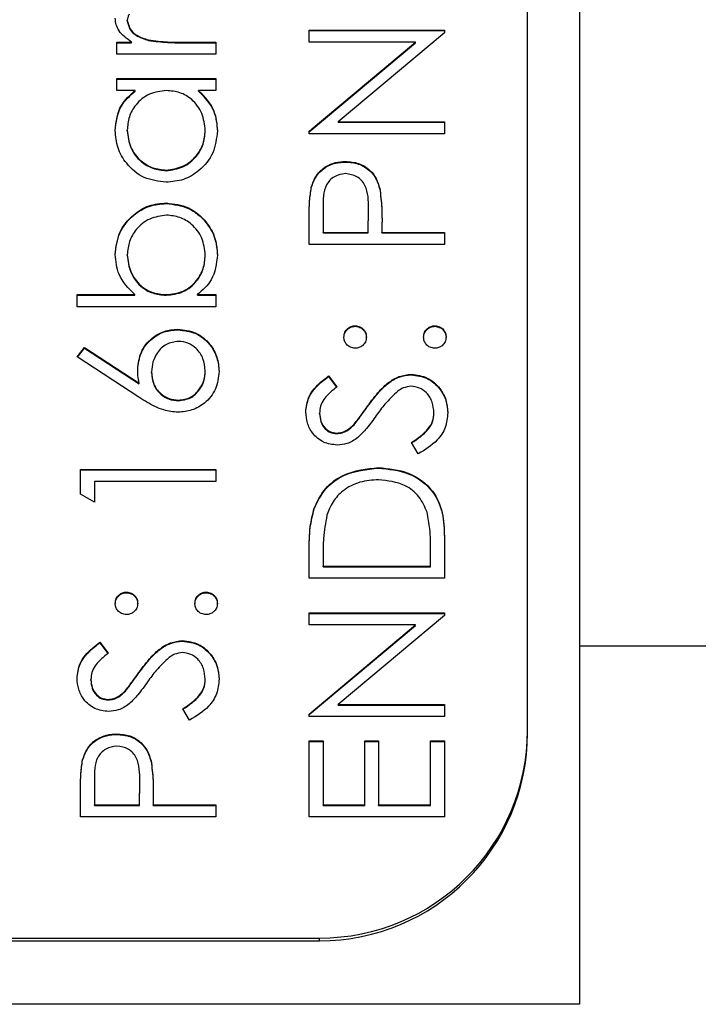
# Model space of a CAD drawing. Header units: millimetres. Extents: x 438 to 1493, y -117 to 773.
# Tile 17 of 26: x 1400.54 to 1407.07, y 338.93 to 348.41. Entities that reach past the tile are written whole.
import ezdxf

# ---------------------------------------------------------------- set-up
doc = ezdxf.new("R2010")
doc.units = ezdxf.units.MM

msp = doc.modelspace()

# ---------------------------------------------------------------- linework, layer by layer
at = {"color": 7, "linetype": 'Continuous', "lineweight": 25}
for p, q in [((1405.9284, 379.9348), (1405.9284, 342.3803)), ((1405.4284, 341.5699), (1405.4284, 377.5218)), ((1401.5784, 348.3986), (1401.5784, 348.4037)), ((1403.3284, 348.3109), (1404.6284, 348.3109)), ((1403.3284, 348.1944), (1403.3284, 348.3109)), ((1403.3284, 348.3057), (1404.6284, 348.3057)), ((1404.6284, 348.2843), (1403.6076, 347.4287)), ((1404.6284, 348.3109), (1404.6284, 348.2843)), ((1401.4784, 348.1944), (1401.6183, 348.1944)), ((1401.4784, 348.0779), (1401.4784, 348.1944)), ((1401.4784, 348.1892), (1401.6183, 348.1892)), ((1401.6183, 348.1892), (1401.6183, 348.1944)), ((1401.7831, 348.21), (1401.7831, 348.2152)), ((1402.1091, 348.1944), (1402.4284, 348.1944)), ((1402.1091, 348.1892), (1402.1091, 348.1944)), ((1402.1091, 348.1892), (1402.4284, 348.1892)), ((1402.4284, 348.1944), (1402.4284, 348.0779)), ((1404.3516, 348.1944), (1403.3284, 348.1944)), ((1403.3284, 347.3367), (1404.3516, 348.1944)), ((1403.3284, 347.3315), (1404.3516, 348.1892)), ((1404.3516, 348.1892), (1404.3516, 348.1944)), ((1402.4284, 348.0779), (1401.4784, 348.0779)), ((1401.4784, 347.8448), (1402.4284, 347.8448)), ((1401.4784, 347.7283), (1401.4784, 347.8448)), ((1401.4784, 347.8397), (1402.4284, 347.8397)), ((1402.4284, 347.8448), (1402.4284, 347.7283)), ((1401.6542, 347.7283), (1401.4784, 347.7283)), ((1401.6542, 347.7232), (1401.6542, 347.7283)), ((1402.4284, 347.7283), (1402.2641, 347.7283)), ((1402.2641, 347.7232), (1402.2641, 347.7283)), ((1403.6076, 347.4287), (1404.6284, 347.4287)), ((1403.6076, 347.4236), (1403.6076, 347.4287)), ((1403.6076, 347.4236), (1404.6284, 347.4236)), ((1404.6284, 347.4287), (1404.6284, 347.3122)), ((1401.5784, 347.3409), (1401.5784, 347.346)), ((1402.3284, 347.3398), (1402.3284, 347.345)), ((1403.3284, 347.3122), (1403.3284, 347.3367)), ((1404.6284, 347.3122), (1403.3284, 347.3122)), ((1403.6771, 347.0407), (1403.6771, 347.0459)), ((1401.9521, 346.9575), (1401.9521, 346.9627)), ((1403.348, 346.7921), (1403.348, 346.7973)), ((1404.0071, 346.7817), (1404.0071, 346.7869)), ((1401.9552, 346.6413), (1401.9552, 346.6464)), ((1403.4618, 346.6009), (1403.4618, 346.3635)), ((1403.8951, 346.3635), (1403.898, 346.5908)), ((1403.8951, 346.3583), (1403.898, 346.5856)), ((1403.898, 346.5908), (1403.898, 346.5962)), ((1403.898, 346.5856), (1403.898, 346.5908)), ((1403.3284, 346.247), (1403.3284, 346.5016)), ((1404.0284, 346.4563), (1404.0284, 346.3635)), ((1403.4618, 346.3583), (1403.4618, 346.3635)), ((1403.4618, 346.3635), (1403.8951, 346.3635)), ((1403.4618, 346.3583), (1403.8951, 346.3583)), ((1403.8951, 346.3583), (1403.8951, 346.3635)), ((1404.0284, 346.3635), (1404.6284, 346.3635)), ((1404.0284, 346.3583), (1404.0284, 346.3635)), ((1404.0284, 346.3583), (1404.6284, 346.3583)), ((1404.6284, 346.3635), (1404.6284, 346.247)), ((1404.6284, 346.247), (1403.3284, 346.247)), ((1401.5784, 346.1432), (1401.5784, 346.1484)), ((1402.3284, 346.1414), (1402.3284, 346.1466)), ((1401.0951, 345.7643), (1401.6508, 345.7643)), ((1401.0951, 345.6478), (1401.0951, 345.7643)), ((1401.0951, 345.7591), (1401.6508, 345.7591)), ((1401.6508, 345.7591), (1401.6508, 345.7643)), ((1401.9516, 345.7591), (1401.9516, 345.7643)), ((1402.2526, 345.7643), (1402.4284, 345.7643)), ((1402.2526, 345.7591), (1402.2526, 345.7643)), ((1402.2526, 345.7591), (1402.4284, 345.7591)), ((1402.4284, 345.7643), (1402.4284, 345.6478)), ((1402.4284, 345.6478), (1401.0951, 345.6478)), ((1402.0636, 345.4262), (1402.0636, 345.4314)), ((1403.7701, 345.4595), (1403.7701, 345.4647)), ((1404.5368, 345.4595), (1404.5368, 345.4647)), ((1401.0951, 345.1651), (1401.1657, 345.2548)), ((1401.0978, 345.1633), (1401.1657, 345.2496)), ((1401.1657, 345.2548), (1401.6909, 344.9118)), ((1401.1657, 345.2496), (1401.1657, 345.2548)), ((1401.1657, 345.2496), (1401.6909, 344.9066)), ((1401.6883, 344.7776), (1401.0951, 345.1651)), ((1401.8118, 345.0166), (1401.8118, 345.0218)), ((1402.3284, 345.0268), (1402.3284, 345.0319)), ((1403.5151, 344.982), (1403.5951, 344.8767)), ((1403.5151, 344.9768), (1403.5151, 344.982)), ((1403.5151, 344.9768), (1403.5951, 344.8715)), ((1404.3099, 344.9935), (1404.3099, 344.9986)), ((1401.6909, 344.9066), (1401.6909, 344.9118)), ((1402.0706, 344.7438), (1402.0706, 344.749)), ((1403.8904, 344.6876), (1403.8904, 344.6928)), ((1403.4284, 344.6179), (1403.4284, 344.6231)), ((1404.5284, 344.6226), (1404.5284, 344.6278)), ((1403.761, 344.5131), (1403.761, 344.5183)), ((1403.593, 344.4276), (1403.593, 344.4327)), ((1404.3776, 344.233), (1404.3118, 344.3428)), ((1401.1284, 344.0832), (1402.4284, 344.0832)), ((1401.1284, 343.8432), (1401.1284, 344.0832)), ((1401.1284, 344.078), (1402.4284, 344.078)), ((1402.4284, 344.0832), (1402.4284, 343.9667)), ((1403.9948, 344.0947), (1403.9948, 344.0999)), ((1401.2618, 343.9667), (1401.2618, 343.767)), ((1402.4284, 343.9667), (1401.2618, 343.9667)), ((1401.2618, 343.767), (1401.1284, 343.8432)), ((1403.3753, 343.7035), (1403.3753, 343.7087)), ((1404.6284, 343.4369), (1404.6284, 343.0346)), ((1403.3284, 343.0346), (1403.3284, 343.2968)), ((1403.4618, 343.2424), (1403.4618, 343.1511)), ((1404.4951, 343.1511), (1404.4951, 343.3001)), ((1403.4618, 343.1511), (1404.4951, 343.1511)), ((1403.4618, 343.146), (1403.4618, 343.1511)), ((1403.4618, 343.146), (1404.4951, 343.146)), ((1404.4951, 343.146), (1404.4951, 343.1511)), ((1404.6284, 343.0346), (1403.3284, 343.0346)), ((1401.5701, 342.8963), (1401.5701, 342.9015)), ((1402.3368, 342.8963), (1402.3368, 342.9015)), ((1403.3284, 342.7017), (1404.6284, 342.7017)), ((1403.3284, 342.5852), (1403.3284, 342.7017)), ((1403.3284, 342.6966), (1404.6284, 342.6966)), ((1404.6284, 342.6752), (1403.6076, 341.8196)), ((1404.6284, 342.7017), (1404.6284, 342.6752)), ((1404.3516, 342.5852), (1403.3284, 342.5852)), ((1403.3284, 341.7275), (1404.3516, 342.5852)), ((1403.3284, 341.7223), (1404.3516, 342.58)), ((1404.3516, 342.58), (1404.3516, 342.5852)), ((1401.3151, 342.4188), (1401.3951, 342.3134)), ((1401.3151, 342.4136), (1401.3151, 342.4188)), ((1401.3151, 342.4136), (1401.3951, 342.3083)), ((1402.1099, 342.4302), (1402.1099, 342.4354)), ((1405.9284, 342.3808), (1405.9284, 338.9348)), ((1409.217, 342.3808), (1405.9284, 342.3808)), ((1401.6904, 342.1244), (1401.6904, 342.1296)), ((1401.2284, 342.0547), (1401.2284, 342.0599)), ((1402.3284, 342.0594), (1402.3284, 342.0646)), ((1401.561, 341.9499), (1401.561, 341.9551)), ((1401.393, 341.8643), (1401.393, 341.8695)), ((1403.6076, 341.8196), (1404.6284, 341.8196)), ((1403.6076, 341.8144), (1403.6076, 341.8196)), ((1403.6076, 341.8144), (1404.6284, 341.8144)), ((1404.6284, 341.8196), (1404.6284, 341.7031)), ((1402.1776, 341.6698), (1402.1118, 341.7795)), ((1403.3284, 341.7031), (1403.3284, 341.7275)), ((1404.6284, 341.7031), (1403.3284, 341.7031)), ((1401.4771, 341.5314), (1401.4771, 341.5366)), ((1405.4284, 341.5441), (1405.4284, 341.5699)), ((1403.3284, 341.47), (1403.4618, 341.47)), ((1403.3284, 340.7377), (1403.3284, 341.47)), ((1403.3284, 341.4649), (1403.4618, 341.4649)), ((1403.4618, 341.47), (1403.4618, 340.8542)), ((1403.8618, 341.47), (1403.9951, 341.47)), ((1403.8618, 340.8542), (1403.8618, 341.47)), ((1403.8618, 341.4649), (1403.9951, 341.4649)), ((1403.9951, 341.47), (1403.9951, 340.8542)), ((1404.4951, 341.47), (1404.6284, 341.47)), ((1404.4951, 340.8542), (1404.4951, 341.47)), ((1404.4951, 341.4649), (1404.6284, 341.4649)), ((1404.6284, 341.47), (1404.6284, 340.7377)), ((1401.148, 341.2828), (1401.148, 341.288)), ((1401.8071, 341.2724), (1401.8071, 341.2776)), ((1401.2618, 341.0916), (1401.2618, 340.8542)), ((1401.6951, 340.8542), (1401.698, 341.0815)), ((1401.6951, 340.849), (1401.698, 341.0763)), ((1401.698, 341.0815), (1401.698, 341.0869)), ((1401.698, 341.0763), (1401.698, 341.0815)), ((1401.1284, 340.7377), (1401.1284, 340.9923)), ((1401.8284, 340.947), (1401.8284, 340.8542)), ((1401.2618, 340.8542), (1401.6951, 340.8542)), ((1401.2618, 340.849), (1401.2618, 340.8542)), ((1401.2618, 340.849), (1401.6951, 340.849)), ((1401.6951, 340.849), (1401.6951, 340.8542)), ((1401.8284, 340.8542), (1402.4284, 340.8542)), ((1401.8284, 340.849), (1401.8284, 340.8542)), ((1401.8284, 340.849), (1402.4284, 340.849)), ((1402.4284, 340.8542), (1402.4284, 340.7377)), ((1403.4618, 340.8542), (1403.8618, 340.8542)), ((1403.4618, 340.849), (1403.4618, 340.8542)), ((1403.4618, 340.849), (1403.8618, 340.849)), ((1403.8618, 340.849), (1403.8618, 340.8542)), ((1403.9951, 340.8542), (1404.4951, 340.8542)), ((1403.9951, 340.849), (1403.9951, 340.8542)), ((1403.9951, 340.849), (1404.4951, 340.849)), ((1404.4951, 340.849), (1404.4951, 340.8542)), ((1402.4284, 340.7377), (1401.1284, 340.7377)), ((1404.6284, 340.7377), (1403.3284, 340.7377)), ((1387.4284, 339.5467), (1403.4284, 339.5467)), ((1391.4284, 339.5726), (1403.4284, 339.5726)), ((1403.4284, 339.5467), (1403.4284, 339.5726)), ((1405.9284, 338.9348), (1384.9284, 338.9348))]:
    msp.add_line(p, q, dxfattribs=at)
for centre in [(1403.4298, 341.5712), (1403.4298, 341.5454)]:
    msp.add_arc(centre, 1.9987, 269.96168, 359.96163, dxfattribs=at)
for points, knots in [([(1401.6183, 348.1944), (1401.5736, 348.227), (1401.5114, 348.2724), (1401.4675, 348.3616), (1401.4637, 348.4044), (1401.4618, 348.4258)], [0, 0, 0, 0, 0.558788, 0.779481, 1, 1, 1, 1]), ([(1401.5953, 348.4633), (1401.5904, 348.4526), (1401.5816, 348.4336), (1401.5794, 348.4129), (1401.5784, 348.4037)], [0, 0, 0, 0, 0.560396, 1, 1, 1, 1]), ([(1401.5784, 348.4037), (1401.5844, 348.3763), (1401.5964, 348.3212), (1401.6729, 348.2505), (1401.7413, 348.2286), (1401.7831, 348.2152)], [0, 0, 0, 0, 0.278336, 0.558768, 1, 1, 1, 1]), ([(1401.5784, 348.3986), (1401.5844, 348.3711), (1401.5964, 348.316), (1401.6729, 348.2454), (1401.7413, 348.2234), (1401.7831, 348.21)], [0, 0, 0, 0, 0.278336, 0.558768, 1, 1, 1, 1]), ([(1401.7831, 348.2152), (1401.8437, 348.2075), (1401.952, 348.1938), (1402.0611, 348.1942), (1402.1091, 348.1944)], [0, 0, 0, 0, 0.559636, 1, 1, 1, 1]), ([(1401.7831, 348.21), (1401.8437, 348.2023), (1401.952, 348.1886), (1402.0611, 348.189), (1402.1091, 348.1892)], [0, 0, 0, 0, 0.559636, 1, 1, 1, 1]), ([(1401.4618, 347.3445), (1401.4715, 347.4301), (1401.4888, 347.5832), (1401.6036, 347.6839), (1401.6542, 347.7283)], [0, 0, 0, 0, 0.559062, 1, 1, 1, 1]), ([(1401.4618, 347.3393), (1401.4715, 347.4249), (1401.4888, 347.5781), (1401.6036, 347.6788), (1401.6542, 347.7232)], [0, 0, 0, 0, 0.559062, 1, 1, 1, 1]), ([(1401.9555, 347.7283), (1401.8992, 347.7221), (1401.7865, 347.7097), (1401.6626, 347.6048), (1401.5889, 347.4784), (1401.5819, 347.3902), (1401.5784, 347.346)], [0, 0, 0, 0, 0.27966, 0.55921, 0.779487, 1, 1, 1, 1]), ([(1402.3284, 347.345), (1402.3217, 347.4006), (1402.3083, 347.5118), (1402.213, 347.6414), (1402.0872, 347.7169), (1401.9994, 347.7245), (1401.9555, 347.7283)], [0, 0, 0, 0, 0.279822, 0.559387, 0.779603, 1, 1, 1, 1]), ([(1402.2641, 347.7283), (1402.3225, 347.6669), (1402.4272, 347.5568), (1402.4396, 347.407), (1402.4451, 347.3408)], [0, 0, 0, 0, 0.5587633, 1, 1, 1, 1]), ([(1402.2641, 347.7232), (1402.3225, 347.6617), (1402.4272, 347.5517), (1402.4396, 347.4018), (1402.4451, 347.3357)], [0, 0, 0, 0, 0.558763, 1, 1, 1, 1]), ([(1401.9508, 346.8462), (1401.878, 346.8552), (1401.7323, 346.8732), (1401.5739, 347.0107), (1401.4764, 347.173), (1401.4666, 347.2873), (1401.4618, 347.3445)], [0, 0, 0, 0, 0.279413, 0.559191, 0.779548, 1, 1, 1, 1]), ([(1401.5784, 347.346), (1401.5849, 347.2904), (1401.5979, 347.1792), (1401.6969, 347.0528), (1401.8211, 346.9769), (1401.9084, 346.9674), (1401.9521, 346.9627)], [0, 0, 0, 0, 0.279767, 0.559291, 0.779719, 1, 1, 1, 1]), ([(1401.5784, 347.3409), (1401.5849, 347.2852), (1401.5979, 347.174), (1401.6969, 347.0476), (1401.8211, 346.9717), (1401.9084, 346.9622), (1401.9521, 346.9575)], [0, 0, 0, 0, 0.279767, 0.559291, 0.779719, 1, 1, 1, 1]), ([(1402.4451, 347.3408), (1402.4365, 347.2679), (1402.4195, 347.122), (1402.2851, 346.9606), (1402.123, 346.8609), (1402.0082, 346.8511), (1401.9508, 346.8462)], [0, 0, 0, 0, 0.279573, 0.559333, 0.779589, 1, 1, 1, 1]), ([(1401.9521, 346.9627), (1402.0076, 346.9705), (1402.1186, 346.9863), (1402.2425, 347.0884), (1402.3156, 347.214), (1402.3242, 347.3013), (1402.3284, 347.345)], [0, 0, 0, 0, 0.279429, 0.559146, 0.77957, 1, 1, 1, 1]), ([(1401.9521, 346.9575), (1402.0076, 346.9654), (1402.1186, 346.9811), (1402.2425, 347.0833), (1402.3156, 347.2088), (1402.3242, 347.2961), (1402.3284, 347.3398)], [0, 0, 0, 0, 0.279429, 0.559146, 0.77957, 1, 1, 1, 1]), ([(1403.348, 346.7973), (1403.3622, 346.8367), (1403.3907, 346.9156), (1403.4787, 346.9972), (1403.5785, 347.0402), (1403.6442, 347.044), (1403.6771, 347.0459)], [0, 0, 0, 0, 0.279705, 0.559381, 0.779509, 1, 1, 1, 1]), ([(1403.348, 346.7921), (1403.3622, 346.8316), (1403.3907, 346.9104), (1403.4787, 346.992), (1403.5785, 347.035), (1403.6442, 347.0388), (1403.6771, 347.0407)], [0, 0, 0, 0, 0.279705, 0.559381, 0.779509, 1, 1, 1, 1]), ([(1403.6771, 347.0459), (1403.72, 347.0428), (1403.8056, 347.0367), (1403.9099, 346.9716), (1403.9772, 346.8832), (1403.9971, 346.819), (1404.0071, 346.7869)], [0, 0, 0, 0, 0.2800989, 0.5593238, 0.7794579, 1, 1, 1, 1]), ([(1403.6771, 347.0407), (1403.72, 347.0376), (1403.8056, 347.0315), (1403.9099, 346.9664), (1403.9772, 346.878), (1403.9971, 346.8138), (1404.0071, 346.7817)], [0, 0, 0, 0, 0.280099, 0.559324, 0.779458, 1, 1, 1, 1]), ([(1403.6776, 346.9294), (1403.6403, 346.9235), (1403.5842, 346.9146), (1403.5256, 346.8668), (1403.4598, 346.7751), (1403.4609, 346.6783), (1403.4618, 346.6009)], [0, 0, 0, 0, 0.248969, 0.374729, 0.500383, 1, 1, 1, 1]), ([(1403.898, 346.5908), (1403.8982, 346.6699), (1403.8986, 346.7689), (1403.8335, 346.8647), (1403.7738, 346.9147), (1403.716, 346.9235), (1403.6776, 346.9294)], [0, 0, 0, 0, 0.4997206, 0.6253498, 0.7510825, 1, 1, 1, 1]), ([(1403.3284, 346.5016), (1403.3282, 346.5571), (1403.3279, 346.6561), (1403.3418, 346.7542), (1403.348, 346.7973)], [0, 0, 0, 0, 0.560314, 1, 1, 1, 1]), ([(1403.3284, 346.4964), (1403.3282, 346.5519), (1403.3279, 346.651), (1403.3418, 346.749), (1403.348, 346.7921)], [0, 0, 0, 0, 0.560314, 1, 1, 1, 1]), ([(1404.0071, 346.7869), (1404.0148, 346.7254), (1404.0286, 346.6156), (1404.0285, 346.505), (1404.0284, 346.4563)], [0, 0, 0, 0, 0.559694, 1, 1, 1, 1]), ([(1404.0071, 346.7817), (1404.0148, 346.7203), (1404.0286, 346.6105), (1404.0285, 346.4999), (1404.0284, 346.4512)], [0, 0, 0, 0, 0.559694, 1, 1, 1, 1]), ([(1401.4618, 346.1513), (1401.4702, 346.2242), (1401.4872, 346.37), (1401.6215, 346.5312), (1401.7831, 346.6317), (1401.8978, 346.6415), (1401.9552, 346.6464)], [0, 0, 0, 0, 0.279577, 0.559334, 0.779604, 1, 1, 1, 1]), ([(1401.4618, 346.1461), (1401.4702, 346.219), (1401.4872, 346.3649), (1401.6215, 346.5261), (1401.7831, 346.6265), (1401.8978, 346.6364), (1401.9552, 346.6413)], [0, 0, 0, 0, 0.279577, 0.559334, 0.779604, 1, 1, 1, 1]), ([(1401.9552, 346.6464), (1402.0282, 346.6375), (1402.1742, 346.6196), (1402.3328, 346.4819), (1402.4305, 346.3194), (1402.4402, 346.2049), (1402.4451, 346.1476)], [0, 0, 0, 0, 0.279433, 0.559216, 0.779559, 1, 1, 1, 1]), ([(1401.9552, 346.6413), (1402.0282, 346.6323), (1402.1742, 346.6145), (1402.3328, 346.4767), (1402.4305, 346.3142), (1402.4402, 346.1997), (1402.4451, 346.1425)], [0, 0, 0, 0, 0.279433, 0.559216, 0.779559, 1, 1, 1, 1]), ([(1401.9552, 346.5299), (1401.8998, 346.522), (1401.789, 346.5062), (1401.6648, 346.4047), (1401.5913, 346.2794), (1401.5827, 346.1921), (1401.5784, 346.1484)], [0, 0, 0, 0, 0.279403, 0.559104, 0.779552, 1, 1, 1, 1]), ([(1402.3284, 346.1466), (1402.3219, 346.2022), (1402.309, 346.3133), (1402.2101, 346.4396), (1402.0862, 346.5157), (1401.9989, 346.5252), (1401.9552, 346.5299)], [0, 0, 0, 0, 0.279756, 0.559279, 0.779725, 1, 1, 1, 1]), ([(1401.6508, 345.7643), (1401.5907, 345.8251), (1401.4831, 345.934), (1401.4683, 346.0848), (1401.4618, 346.1513)], [0, 0, 0, 0, 0.5592939, 1, 1, 1, 1]), ([(1401.5784, 346.1484), (1401.5853, 346.0928), (1401.599, 345.9815), (1401.694, 345.8516), (1401.8197, 345.7758), (1401.9076, 345.7681), (1401.9516, 345.7643)], [0, 0, 0, 0, 0.279786, 0.559477, 0.779627, 1, 1, 1, 1]), ([(1402.4451, 346.1476), (1402.4352, 346.0622), (1402.4175, 345.9094), (1402.3031, 345.8087), (1402.2526, 345.7643)], [0, 0, 0, 0, 0.558922, 1, 1, 1, 1]), ([(1401.5784, 346.1432), (1401.5853, 346.0876), (1401.599, 345.9764), (1401.694, 345.8464), (1401.8197, 345.7706), (1401.9076, 345.7629), (1401.9516, 345.7591)], [0, 0, 0, 0, 0.279786, 0.559477, 0.779627, 1, 1, 1, 1]), ([(1401.9516, 345.7643), (1402.0079, 345.7705), (1402.1205, 345.783), (1402.2448, 345.8875), (1402.3178, 346.0143), (1402.3249, 346.1025), (1402.3284, 346.1466)], [0, 0, 0, 0, 0.279639, 0.559192, 0.779512, 1, 1, 1, 1]), ([(1401.9516, 345.7591), (1402.0079, 345.7654), (1402.1205, 345.7778), (1402.2448, 345.8824), (1402.3178, 346.0091), (1402.3249, 346.0973), (1402.3284, 346.1414)], [0, 0, 0, 0, 0.279639, 0.559192, 0.779512, 1, 1, 1, 1]), ([(1401.6784, 345.0462), (1401.6849, 345.1031), (1401.6979, 345.2169), (1401.8022, 345.3435), (1401.9293, 345.4201), (1402.0188, 345.4276), (1402.0636, 345.4314)], [0, 0, 0, 0, 0.279638, 0.559326, 0.779527, 1, 1, 1, 1]), ([(1401.6784, 345.0411), (1401.6849, 345.0979), (1401.6979, 345.2117), (1401.8022, 345.3383), (1401.9293, 345.415), (1402.0188, 345.4225), (1402.0636, 345.4262)], [0, 0, 0, 0, 0.279638, 0.559326, 0.779527, 1, 1, 1, 1]), ([(1402.0636, 345.4314), (1402.1231, 345.4247), (1402.242, 345.4113), (1402.3738, 345.3005), (1402.4486, 345.1653), (1402.4574, 345.0722), (1402.4618, 345.0257)], [0, 0, 0, 0, 0.279631, 0.55896, 0.779478, 1, 1, 1, 1]), ([(1402.0636, 345.4262), (1402.1231, 345.4195), (1402.242, 345.4061), (1402.3738, 345.2953), (1402.4486, 345.1601), (1402.4574, 345.0671), (1402.4618, 345.0205)], [0, 0, 0, 0, 0.279631, 0.55896, 0.779478, 1, 1, 1, 1]), ([(1403.6618, 345.3565), (1403.6636, 345.3725), (1403.6672, 345.4045), (1403.697, 345.4395), (1403.7323, 345.4617), (1403.7575, 345.4637), (1403.7701, 345.4647)], [0, 0, 0, 0, 0.279602, 0.559212, 0.779475, 1, 1, 1, 1]), ([(1403.6618, 345.3513), (1403.6636, 345.3673), (1403.6672, 345.3993), (1403.697, 345.4343), (1403.7323, 345.4565), (1403.7575, 345.4585), (1403.7701, 345.4595)], [0, 0, 0, 0, 0.2796016, 0.559212, 0.7794752, 1, 1, 1, 1]), ([(1403.7701, 345.4647), (1403.7861, 345.4629), (1403.8182, 345.4593), (1403.8533, 345.4296), (1403.8753, 345.3942), (1403.8774, 345.3691), (1403.8784, 345.3565)], [0, 0, 0, 0, 0.279517, 0.559326, 0.779544, 1, 1, 1, 1]), ([(1403.7701, 345.4595), (1403.7861, 345.4577), (1403.8182, 345.4542), (1403.8533, 345.4244), (1403.8753, 345.389), (1403.8774, 345.3639), (1403.8784, 345.3513)], [0, 0, 0, 0, 0.279517, 0.559326, 0.779544, 1, 1, 1, 1]), ([(1404.4284, 345.3565), (1404.4302, 345.3725), (1404.4339, 345.4045), (1404.4637, 345.4395), (1404.499, 345.4617), (1404.5241, 345.4637), (1404.5368, 345.4647)], [0, 0, 0, 0, 0.279602, 0.559212, 0.779475, 1, 1, 1, 1]), ([(1404.4284, 345.3513), (1404.4302, 345.3673), (1404.4339, 345.3993), (1404.4637, 345.4343), (1404.499, 345.4565), (1404.5241, 345.4585), (1404.5368, 345.4595)], [0, 0, 0, 0, 0.279602, 0.559212, 0.779475, 1, 1, 1, 1]), ([(1404.5368, 345.4647), (1404.5527, 345.4628), (1404.5847, 345.459), (1404.6199, 345.4295), (1404.6417, 345.3941), (1404.644, 345.369), (1404.6451, 345.3565)], [0, 0, 0, 0, 0.2794691, 0.5593578, 0.7796739, 1, 1, 1, 1]), ([(1404.5368, 345.4595), (1404.5527, 345.4576), (1404.5847, 345.4539), (1404.6199, 345.4243), (1404.6417, 345.3889), (1404.644, 345.3639), (1404.6451, 345.3513)], [0, 0, 0, 0, 0.279469, 0.559358, 0.779674, 1, 1, 1, 1]), ([(1402.0706, 345.3149), (1402.0299, 345.3089), (1401.9482, 345.2969), (1401.866, 345.2117), (1401.8185, 345.1178), (1401.814, 345.0538), (1401.8118, 345.0218)], [0, 0, 0, 0, 0.278754, 0.558605, 0.779147, 1, 1, 1, 1]), ([(1402.3284, 345.0319), (1402.3244, 345.0718), (1402.3164, 345.1515), (1402.2498, 345.244), (1402.1648, 345.305), (1402.102, 345.3116), (1402.0706, 345.3149)], [0, 0, 0, 0, 0.280018, 0.559853, 0.779987, 1, 1, 1, 1]), ([(1403.7701, 345.2483), (1403.7542, 345.2503), (1403.7223, 345.2542), (1403.687, 345.2836), (1403.6653, 345.319), (1403.6629, 345.344), (1403.6618, 345.3565)], [0, 0, 0, 0, 0.279585, 0.559454, 0.779697, 1, 1, 1, 1]), ([(1403.8784, 345.3565), (1403.8766, 345.3405), (1403.8728, 345.3086), (1403.8433, 345.2734), (1403.8078, 345.2516), (1403.7826, 345.2494), (1403.7701, 345.2483)], [0, 0, 0, 0, 0.279647, 0.559299, 0.779615, 1, 1, 1, 1]), ([(1404.5368, 345.2483), (1404.5208, 345.2502), (1404.4888, 345.254), (1404.4534, 345.2834), (1404.4317, 345.3189), (1404.4295, 345.344), (1404.4284, 345.3565)], [0, 0, 0, 0, 0.279576, 0.559284, 0.779552, 1, 1, 1, 1]), ([(1404.6451, 345.3565), (1404.6431, 345.3406), (1404.6392, 345.3087), (1404.6098, 345.2735), (1404.5743, 345.2518), (1404.5493, 345.2495), (1404.5368, 345.2483)], [0, 0, 0, 0, 0.2795812, 0.5591432, 0.7795754, 1, 1, 1, 1]), ([(1401.6909, 344.9118), (1401.687, 344.9367), (1401.68, 344.9813), (1401.6789, 345.0264), (1401.6784, 345.0462)], [0, 0, 0, 0, 0.55991, 1, 1, 1, 1]), ([(1401.8118, 345.0218), (1401.8151, 344.9822), (1401.8219, 344.9032), (1401.8904, 344.8125), (1401.9776, 344.7575), (1402.0396, 344.7518), (1402.0706, 344.749)], [0, 0, 0, 0, 0.2801275, 0.5595148, 0.7797192, 1, 1, 1, 1]), ([(1401.8118, 345.0166), (1401.8151, 344.9771), (1401.8219, 344.8981), (1401.8904, 344.8074), (1401.9776, 344.7523), (1402.0396, 344.7466), (1402.0706, 344.7438)], [0, 0, 0, 0, 0.280127, 0.559515, 0.779719, 1, 1, 1, 1]), ([(1402.4618, 345.0257), (1402.4548, 344.9676), (1402.4408, 344.8515), (1402.3352, 344.7204), (1402.2028, 344.646), (1402.1115, 344.637), (1402.0659, 344.6325)], [0, 0, 0, 0, 0.27967, 0.559085, 0.779558, 1, 1, 1, 1]), ([(1402.0706, 344.749), (1402.1105, 344.7546), (1402.1905, 344.7657), (1402.273, 344.8467), (1402.3213, 344.938), (1402.326, 345.0006), (1402.3284, 345.0319)], [0, 0, 0, 0, 0.279059, 0.55882, 0.779303, 1, 1, 1, 1]), ([(1402.0706, 344.7438), (1402.1105, 344.7494), (1402.1905, 344.7605), (1402.273, 344.8416), (1402.3213, 344.9328), (1402.326, 344.9954), (1402.3284, 345.0268)], [0, 0, 0, 0, 0.279059, 0.5588204, 0.7793034, 1, 1, 1, 1]), ([(1403.2951, 344.6361), (1403.3008, 344.6847), (1403.3103, 344.7649), (1403.3727, 344.8593), (1403.4399, 344.9253), (1403.49, 344.9631), (1403.5151, 344.982)], [0, 0, 0, 0, 0.338729, 0.558835, 0.779344, 1, 1, 1, 1]), ([(1403.2951, 344.6309), (1403.3008, 344.6795), (1403.3103, 344.7597), (1403.3727, 344.8541), (1403.4399, 344.9202), (1403.49, 344.9579), (1403.5151, 344.9768)], [0, 0, 0, 0, 0.338729, 0.558835, 0.779344, 1, 1, 1, 1]), ([(1403.8904, 344.6928), (1403.9271, 344.7418), (1403.9875, 344.8225), (1404.0879, 344.9205), (1404.1913, 344.984), (1404.2704, 344.9938), (1404.3099, 344.9986)], [0, 0, 0, 0, 0.340499, 0.560704, 0.780578, 1, 1, 1, 1]), ([(1403.8904, 344.6876), (1403.9271, 344.7367), (1403.9875, 344.8174), (1404.0879, 344.9153), (1404.1913, 344.9788), (1404.2704, 344.9886), (1404.3099, 344.9935)], [0, 0, 0, 0, 0.340499, 0.560704, 0.780578, 1, 1, 1, 1]), ([(1404.3099, 344.9986), (1404.3631, 344.9914), (1404.4696, 344.9769), (1404.5829, 344.8731), (1404.6516, 344.7532), (1404.6584, 344.6696), (1404.6618, 344.6278)], [0, 0, 0, 0, 0.279183, 0.559085, 0.779446, 1, 1, 1, 1]), ([(1404.3099, 344.9935), (1404.3631, 344.9862), (1404.4696, 344.9717), (1404.5829, 344.8679), (1404.6516, 344.748), (1404.6584, 344.6644), (1404.6618, 344.6226)], [0, 0, 0, 0, 0.279183, 0.559085, 0.779446, 1, 1, 1, 1]), ([(1403.5951, 344.8767), (1403.5671, 344.8542), (1403.5211, 344.8173), (1403.4655, 344.7564), (1403.4338, 344.6927), (1403.4302, 344.6463), (1403.4284, 344.6231)], [0, 0, 0, 0, 0.340409, 0.560482, 0.78018, 1, 1, 1, 1]), ([(1404.1805, 344.8356), (1404.1376, 344.7956), (1404.0611, 344.7241), (1404.0001, 344.639), (1403.9732, 344.6015)], [0, 0, 0, 0, 0.559496, 1, 1, 1, 1]), ([(1404.3081, 344.8821), (1404.2822, 344.8789), (1404.2359, 344.8732), (1404.1974, 344.8471), (1404.1805, 344.8356)], [0, 0, 0, 0, 0.55899, 1, 1, 1, 1]), ([(1404.5284, 344.6278), (1404.5249, 344.6627), (1404.5179, 344.7324), (1404.4654, 344.8177), (1404.3905, 344.8719), (1404.3356, 344.8787), (1404.3081, 344.8821)], [0, 0, 0, 0, 0.280276, 0.560148, 0.780153, 1, 1, 1, 1]), ([(1402.0659, 344.6325), (1402.0194, 344.6371), (1401.9428, 344.6446), (1401.8437, 344.6859), (1401.7642, 344.7287), (1401.7136, 344.7613), (1401.6883, 344.7776)], [0, 0, 0, 0, 0.3393742, 0.5594856, 0.7797313, 1, 1, 1, 1]), ([(1403.5985, 344.3162), (1403.5523, 344.3219), (1403.4601, 344.3331), (1403.3598, 344.4218), (1403.3044, 344.5278), (1403.2982, 344.6), (1403.2951, 344.6361)], [0, 0, 0, 0, 0.279553, 0.558798, 0.779378, 1, 1, 1, 1]), ([(1403.761, 344.5183), (1403.7859, 344.5503), (1403.8303, 344.6075), (1403.872, 344.6667), (1403.8904, 344.6928)], [0, 0, 0, 0, 0.559906, 1, 1, 1, 1]), ([(1403.761, 344.5131), (1403.7859, 344.5452), (1403.8303, 344.6024), (1403.872, 344.6616), (1403.8904, 344.6876)], [0, 0, 0, 0, 0.559906, 1, 1, 1, 1]), ([(1403.4284, 344.6231), (1403.4305, 344.5967), (1403.4345, 344.5441), (1403.475, 344.4807), (1403.5307, 344.4391), (1403.5722, 344.4349), (1403.593, 344.4327)], [0, 0, 0, 0, 0.280274, 0.559931, 0.77992, 1, 1, 1, 1]), ([(1403.4284, 344.6179), (1403.4305, 344.5916), (1403.4345, 344.5389), (1403.475, 344.4755), (1403.5307, 344.4339), (1403.5722, 344.4297), (1403.593, 344.4276)], [0, 0, 0, 0, 0.280274, 0.559931, 0.77992, 1, 1, 1, 1]), ([(1403.9732, 344.6015), (1403.9433, 344.5592), (1403.8898, 344.4837), (1403.8249, 344.4178), (1403.7964, 344.3888)], [0, 0, 0, 0, 0.560413, 1, 1, 1, 1]), ([(1404.3118, 344.3428), (1404.3711, 344.3813), (1404.4539, 344.4351), (1404.5198, 344.5451), (1404.5255, 344.6002), (1404.5284, 344.6278)], [0, 0, 0, 0, 0.559321, 0.779782, 1, 1, 1, 1]), ([(1404.3118, 344.3376), (1404.3711, 344.3762), (1404.4539, 344.43), (1404.5198, 344.5399), (1404.5255, 344.5951), (1404.5284, 344.6226)], [0, 0, 0, 0, 0.5593206, 0.7797817, 1, 1, 1, 1]), ([(1404.6618, 344.6278), (1404.6569, 344.5798), (1404.6473, 344.4837), (1404.5493, 344.3357), (1404.4428, 344.272), (1404.3776, 344.233)], [0, 0, 0, 0, 0.27988, 0.559666, 1, 1, 1, 1]), ([(1403.593, 344.4327), (1403.6111, 344.4343), (1403.6474, 344.4373), (1403.7072, 344.4654), (1403.7406, 344.4982), (1403.761, 344.5183)], [0, 0, 0, 0, 0.279946, 0.559774, 1, 1, 1, 1]), ([(1403.593, 344.4276), (1403.6111, 344.4291), (1403.6474, 344.4321), (1403.7072, 344.4602), (1403.7406, 344.4931), (1403.761, 344.5131)], [0, 0, 0, 0, 0.279946, 0.559774, 1, 1, 1, 1]), ([(1403.7964, 344.3888), (1403.7627, 344.3659), (1403.7024, 344.325), (1403.6302, 344.3189), (1403.5985, 344.3162)], [0, 0, 0, 0, 0.55984, 1, 1, 1, 1]), ([(1403.3753, 343.7087), (1403.4073, 343.7748), (1403.4715, 343.907), (1403.6906, 344.0676), (1403.8795, 344.0876), (1403.9948, 344.0999)], [0, 0, 0, 0, 0.280264, 0.560715, 1, 1, 1, 1]), ([(1403.3753, 343.7035), (1403.4073, 343.7696), (1403.4715, 343.9018), (1403.6906, 344.0624), (1403.8795, 344.0825), (1403.9948, 344.0947)], [0, 0, 0, 0, 0.280264, 0.560715, 1, 1, 1, 1]), ([(1403.9948, 344.0999), (1404.0924, 344.0904), (1404.2873, 344.0714), (1404.5199, 343.9033), (1404.6215, 343.6669), (1404.6261, 343.5138), (1404.6284, 343.4369)], [0, 0, 0, 0, 0.280124, 0.559248, 0.778837, 1, 1, 1, 1]), ([(1403.9948, 344.0947), (1404.0924, 344.0852), (1404.2873, 344.0662), (1404.5199, 343.8981), (1404.6215, 343.6617), (1404.6261, 343.5086), (1404.6284, 343.4318)], [0, 0, 0, 0, 0.280124, 0.559248, 0.778837, 1, 1, 1, 1]), ([(1403.9946, 343.9833), (1403.9337, 343.9791), (1403.8122, 343.9708), (1403.659, 343.8902), (1403.5495, 343.7755), (1403.5153, 343.6861), (1403.4982, 343.6413)], [0, 0, 0, 0, 0.280178, 0.559765, 0.779797, 1, 1, 1, 1]), ([(1404.462, 343.6713), (1404.4393, 343.7231), (1404.3938, 343.8267), (1404.2295, 343.9575), (1404.0836, 343.9735), (1403.9946, 343.9833)], [0, 0, 0, 0, 0.2805364, 0.5610151, 1, 1, 1, 1]), ([(1403.3284, 343.2968), (1403.3285, 343.3748), (1403.3287, 343.514), (1403.3611, 343.6493), (1403.3753, 343.7087)], [0, 0, 0, 0, 0.5604447, 1, 1, 1, 1]), ([(1403.3284, 343.2916), (1403.3285, 343.3696), (1403.3287, 343.5088), (1403.3611, 343.6441), (1403.3753, 343.7035)], [0, 0, 0, 0, 0.560445, 1, 1, 1, 1]), ([(1403.4982, 343.6413), (1403.4852, 343.5675), (1403.4619, 343.4354), (1403.4618, 343.3014), (1403.4618, 343.2424)], [0, 0, 0, 0, 0.5595421, 1, 1, 1, 1]), ([(1404.4951, 343.3001), (1404.4953, 343.3701), (1404.4956, 343.4949), (1404.4723, 343.6174), (1404.462, 343.6713)], [0, 0, 0, 0, 0.560426, 1, 1, 1, 1]), ([(1401.4618, 342.7933), (1401.4636, 342.8093), (1401.4672, 342.8413), (1401.497, 342.8763), (1401.5323, 342.8985), (1401.5575, 342.9005), (1401.5701, 342.9015)], [0, 0, 0, 0, 0.279602, 0.559212, 0.779475, 1, 1, 1, 1]), ([(1401.4618, 342.7881), (1401.4636, 342.8041), (1401.4672, 342.8361), (1401.497, 342.8711), (1401.5323, 342.8933), (1401.5575, 342.8953), (1401.5701, 342.8963)], [0, 0, 0, 0, 0.279602, 0.559212, 0.779475, 1, 1, 1, 1]), ([(1401.5701, 342.9015), (1401.5861, 342.8997), (1401.6182, 342.8961), (1401.6533, 342.8663), (1401.6753, 342.831), (1401.6774, 342.8058), (1401.6784, 342.7933)], [0, 0, 0, 0, 0.279517, 0.559326, 0.779544, 1, 1, 1, 1]), ([(1401.5701, 342.8963), (1401.5861, 342.8945), (1401.6182, 342.8909), (1401.6533, 342.8612), (1401.6753, 342.8258), (1401.6774, 342.8007), (1401.6784, 342.7881)], [0, 0, 0, 0, 0.279517, 0.559326, 0.779544, 1, 1, 1, 1]), ([(1402.2284, 342.7933), (1402.2302, 342.8093), (1402.2339, 342.8413), (1402.2637, 342.8763), (1402.299, 342.8985), (1402.3241, 342.9005), (1402.3368, 342.9015)], [0, 0, 0, 0, 0.279602, 0.559212, 0.779475, 1, 1, 1, 1]), ([(1402.2284, 342.7881), (1402.2302, 342.8041), (1402.2339, 342.8361), (1402.2637, 342.8711), (1402.299, 342.8933), (1402.3241, 342.8953), (1402.3368, 342.8963)], [0, 0, 0, 0, 0.279602, 0.559212, 0.779475, 1, 1, 1, 1]), ([(1402.3368, 342.9015), (1402.3527, 342.8996), (1402.3847, 342.8958), (1402.4199, 342.8662), (1402.4417, 342.8308), (1402.444, 342.8058), (1402.4451, 342.7933)], [0, 0, 0, 0, 0.279469, 0.559358, 0.779674, 1, 1, 1, 1]), ([(1402.3368, 342.8963), (1402.3527, 342.8944), (1402.3847, 342.8906), (1402.4199, 342.8611), (1402.4417, 342.8257), (1402.444, 342.8006), (1402.4451, 342.7881)], [0, 0, 0, 0, 0.279469, 0.559358, 0.779674, 1, 1, 1, 1]), ([(1401.5701, 342.6851), (1401.5542, 342.6871), (1401.5223, 342.691), (1401.487, 342.7204), (1401.4653, 342.7558), (1401.4629, 342.7808), (1401.4618, 342.7933)], [0, 0, 0, 0, 0.279585, 0.559454, 0.779697, 1, 1, 1, 1]), ([(1401.6784, 342.7933), (1401.6766, 342.7773), (1401.6728, 342.7454), (1401.6433, 342.7101), (1401.6078, 342.6884), (1401.5826, 342.6862), (1401.5701, 342.6851)], [0, 0, 0, 0, 0.279647, 0.559299, 0.779615, 1, 1, 1, 1]), ([(1402.3368, 342.6851), (1402.3208, 342.687), (1402.2888, 342.6908), (1402.2534, 342.7201), (1402.2317, 342.7556), (1402.2295, 342.7807), (1402.2284, 342.7933)], [0, 0, 0, 0, 0.279576, 0.559284, 0.779552, 1, 1, 1, 1]), ([(1402.4451, 342.7933), (1402.4431, 342.7773), (1402.4392, 342.7455), (1402.4098, 342.7103), (1402.3743, 342.6886), (1402.3493, 342.6862), (1402.3368, 342.6851)], [0, 0, 0, 0, 0.279581, 0.559143, 0.779575, 1, 1, 1, 1]), ([(1401.0951, 342.0729), (1401.1008, 342.1215), (1401.1103, 342.2017), (1401.1727, 342.296), (1401.2399, 342.3621), (1401.29, 342.3999), (1401.3151, 342.4188)], [0, 0, 0, 0, 0.3387292, 0.5588354, 0.7793438, 1, 1, 1, 1]), ([(1401.0951, 342.0677), (1401.1008, 342.1163), (1401.1103, 342.1965), (1401.1727, 342.2909), (1401.2399, 342.3569), (1401.29, 342.3947), (1401.3151, 342.4136)], [0, 0, 0, 0, 0.338729, 0.558835, 0.779344, 1, 1, 1, 1]), ([(1401.6904, 342.1296), (1401.7271, 342.1786), (1401.7875, 342.2593), (1401.8879, 342.3573), (1401.9913, 342.4208), (1402.0704, 342.4305), (1402.1099, 342.4354)], [0, 0, 0, 0, 0.340499, 0.560704, 0.780578, 1, 1, 1, 1]), ([(1401.6904, 342.1244), (1401.7271, 342.1734), (1401.7875, 342.2541), (1401.8879, 342.3521), (1401.9913, 342.4156), (1402.0704, 342.4254), (1402.1099, 342.4302)], [0, 0, 0, 0, 0.340499, 0.560704, 0.780578, 1, 1, 1, 1]), ([(1402.1099, 342.4354), (1402.1631, 342.4282), (1402.2696, 342.4136), (1402.3829, 342.3098), (1402.4516, 342.1899), (1402.4584, 342.1064), (1402.4618, 342.0646)], [0, 0, 0, 0, 0.279183, 0.559085, 0.779446, 1, 1, 1, 1]), ([(1402.1099, 342.4302), (1402.1631, 342.423), (1402.2696, 342.4085), (1402.3829, 342.3047), (1402.4516, 342.1848), (1402.4584, 342.1012), (1402.4618, 342.0594)], [0, 0, 0, 0, 0.279183, 0.559085, 0.779446, 1, 1, 1, 1]), ([(1401.3951, 342.3134), (1401.3671, 342.291), (1401.3211, 342.2541), (1401.2655, 342.1931), (1401.2338, 342.1295), (1401.2302, 342.0831), (1401.2284, 342.0599)], [0, 0, 0, 0, 0.340409, 0.560482, 0.78018, 1, 1, 1, 1]), ([(1401.9805, 342.2723), (1401.9376, 342.2323), (1401.8611, 342.1608), (1401.8001, 342.0758), (1401.7732, 342.0383)], [0, 0, 0, 0, 0.559496, 1, 1, 1, 1]), ([(1402.1081, 342.3189), (1402.0822, 342.3157), (1402.0359, 342.31), (1401.9974, 342.2839), (1401.9805, 342.2723)], [0, 0, 0, 0, 0.55899, 1, 1, 1, 1]), ([(1402.3284, 342.0646), (1402.3249, 342.0995), (1402.3179, 342.1692), (1402.2654, 342.2545), (1402.1905, 342.3086), (1402.1356, 342.3155), (1402.1081, 342.3189)], [0, 0, 0, 0, 0.2802764, 0.5601478, 0.7801531, 1, 1, 1, 1]), ([(1401.3985, 341.753), (1401.3523, 341.7586), (1401.2601, 341.7699), (1401.1598, 341.8585), (1401.1044, 341.9645), (1401.0982, 342.0368), (1401.0951, 342.0729)], [0, 0, 0, 0, 0.279553, 0.558798, 0.779378, 1, 1, 1, 1]), ([(1401.561, 341.9551), (1401.5859, 341.9871), (1401.6303, 342.0443), (1401.672, 342.1035), (1401.6904, 342.1296)], [0, 0, 0, 0, 0.5599058, 1, 1, 1, 1]), ([(1401.561, 341.9499), (1401.5859, 341.9819), (1401.6303, 342.0391), (1401.672, 342.0983), (1401.6904, 342.1244)], [0, 0, 0, 0, 0.5599058, 1, 1, 1, 1]), ([(1401.2284, 342.0599), (1401.2305, 342.0335), (1401.2345, 341.9809), (1401.275, 341.9175), (1401.3307, 341.8759), (1401.3722, 341.8716), (1401.393, 341.8695)], [0, 0, 0, 0, 0.280274, 0.559931, 0.77992, 1, 1, 1, 1]), ([(1401.2284, 342.0547), (1401.2305, 342.0283), (1401.2345, 341.9757), (1401.275, 341.9123), (1401.3307, 341.8707), (1401.3722, 341.8665), (1401.393, 341.8643)], [0, 0, 0, 0, 0.2802743, 0.5599314, 0.7799201, 1, 1, 1, 1]), ([(1401.7732, 342.0383), (1401.7433, 341.996), (1401.6898, 341.9204), (1401.6249, 341.8545), (1401.5964, 341.8256)], [0, 0, 0, 0, 0.5604127, 1, 1, 1, 1]), ([(1402.1118, 341.7795), (1402.1711, 341.8181), (1402.2539, 341.8719), (1402.3198, 341.9819), (1402.3255, 342.037), (1402.3284, 342.0646)], [0, 0, 0, 0, 0.559321, 0.779782, 1, 1, 1, 1]), ([(1402.1118, 341.7743), (1402.1711, 341.8129), (1402.2539, 341.8667), (1402.3198, 341.9767), (1402.3255, 342.0318), (1402.3284, 342.0594)], [0, 0, 0, 0, 0.559321, 0.779782, 1, 1, 1, 1]), ([(1402.4618, 342.0646), (1402.4569, 342.0165), (1402.4473, 341.9205), (1402.3493, 341.7725), (1402.2428, 341.7088), (1402.1776, 341.6698)], [0, 0, 0, 0, 0.27988, 0.559666, 1, 1, 1, 1]), ([(1401.393, 341.8695), (1401.4111, 341.871), (1401.4474, 341.8741), (1401.5072, 341.9022), (1401.5406, 341.935), (1401.561, 341.9551)], [0, 0, 0, 0, 0.279946, 0.559774, 1, 1, 1, 1]), ([(1401.393, 341.8643), (1401.4111, 341.8659), (1401.4474, 341.8689), (1401.5072, 341.897), (1401.5406, 341.9298), (1401.561, 341.9499)], [0, 0, 0, 0, 0.2799464, 0.5597741, 1, 1, 1, 1]), ([(1401.5964, 341.8256), (1401.5627, 341.8027), (1401.5024, 341.7618), (1401.4302, 341.7557), (1401.3985, 341.753)], [0, 0, 0, 0, 0.55984, 1, 1, 1, 1]), ([(1401.148, 341.288), (1401.1622, 341.3274), (1401.1907, 341.4063), (1401.2787, 341.4879), (1401.3785, 341.5309), (1401.4442, 341.5347), (1401.4771, 341.5366)], [0, 0, 0, 0, 0.2797054, 0.5593809, 0.7795086, 1, 1, 1, 1]), ([(1401.148, 341.2828), (1401.1622, 341.3223), (1401.1907, 341.4011), (1401.2787, 341.4827), (1401.3785, 341.5257), (1401.4442, 341.5295), (1401.4771, 341.5314)], [0, 0, 0, 0, 0.279705, 0.559381, 0.779509, 1, 1, 1, 1]), ([(1401.4771, 341.5366), (1401.52, 341.5335), (1401.6056, 341.5274), (1401.7099, 341.4623), (1401.7772, 341.3739), (1401.7971, 341.3097), (1401.8071, 341.2776)], [0, 0, 0, 0, 0.280099, 0.559324, 0.779458, 1, 1, 1, 1]), ([(1401.4771, 341.5314), (1401.52, 341.5284), (1401.6056, 341.5222), (1401.7099, 341.4571), (1401.7772, 341.3687), (1401.7971, 341.3045), (1401.8071, 341.2724)], [0, 0, 0, 0, 0.280099, 0.559324, 0.779458, 1, 1, 1, 1]), ([(1401.4776, 341.4201), (1401.4403, 341.4142), (1401.3842, 341.4054), (1401.3256, 341.3575), (1401.2598, 341.2659), (1401.2609, 341.169), (1401.2618, 341.0916)], [0, 0, 0, 0, 0.2489693, 0.3747291, 0.500383, 1, 1, 1, 1]), ([(1401.698, 341.0815), (1401.6982, 341.1606), (1401.6986, 341.2596), (1401.6335, 341.3554), (1401.5738, 341.4054), (1401.516, 341.4142), (1401.4776, 341.4201)], [0, 0, 0, 0, 0.499721, 0.62535, 0.751083, 1, 1, 1, 1]), ([(1401.1284, 340.9923), (1401.1282, 341.0478), (1401.1279, 341.1469), (1401.1418, 341.2449), (1401.148, 341.288)], [0, 0, 0, 0, 0.560314, 1, 1, 1, 1]), ([(1401.1284, 340.9871), (1401.1282, 341.0426), (1401.1279, 341.1417), (1401.1418, 341.2397), (1401.148, 341.2828)], [0, 0, 0, 0, 0.560314, 1, 1, 1, 1]), ([(1401.8071, 341.2776), (1401.8148, 341.2161), (1401.8286, 341.1064), (1401.8285, 340.9957), (1401.8284, 340.947)], [0, 0, 0, 0, 0.5596942, 1, 1, 1, 1]), ([(1401.8071, 341.2724), (1401.8148, 341.211), (1401.8286, 341.1012), (1401.8285, 340.9906), (1401.8284, 340.9419)], [0, 0, 0, 0, 0.559694, 1, 1, 1, 1])]:
    msp.add_open_spline(points, degree=3, knots=knots, dxfattribs=at)

doc.saveas('drawing.dxf')
